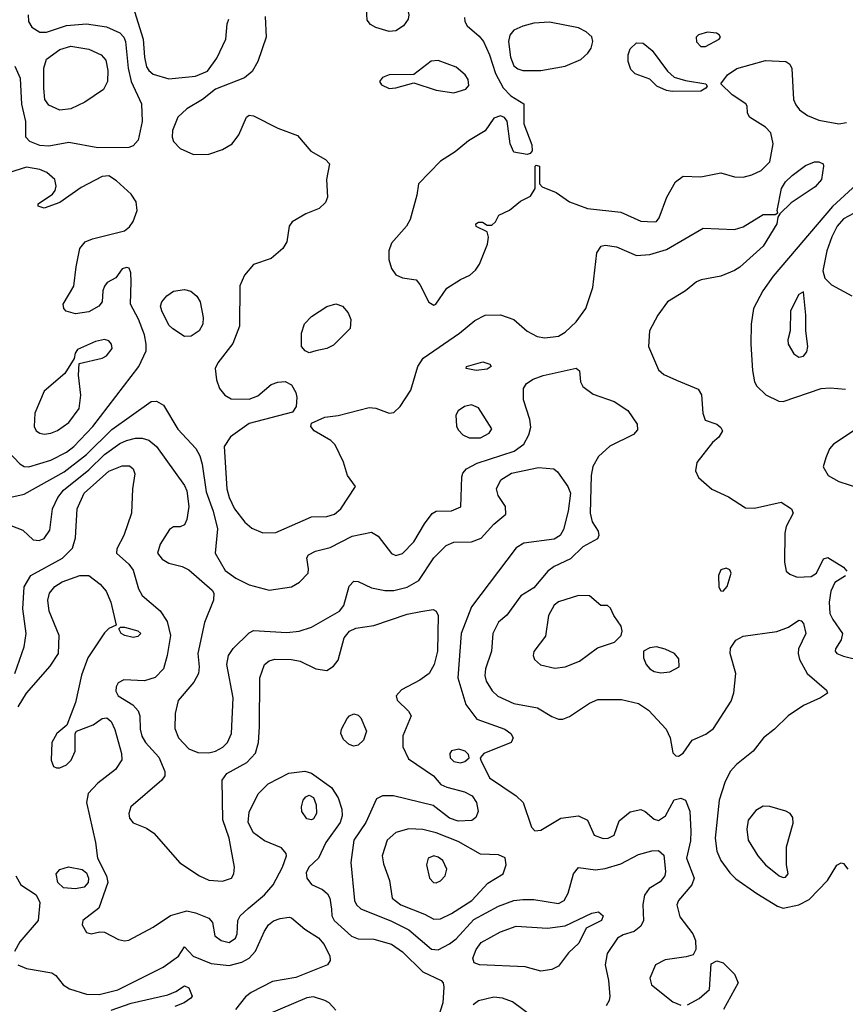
# Model space of a CAD drawing. Extents: x 1173079 to 1307053, y 522583 to 678478.
# Tile 38 of 256: x 1197855 to 1201563, y 547158 to 551583. Entities that reach past the tile are written whole.
import ezdxf

# ---------------------------------------------------------------- set-up
doc = ezdxf.new("R2010")
doc.units = 0

msp = doc.modelspace()

# ---------------------------------------------------------------- linework, layer by layer
at = {"layer": '0CON20XD'}
for points in [[(1199515, 551530.3), (1199455, 551547.5), (1199430.8, 551560.8), (1199415, 551581.4), (1199412.1, 551635), (1199430.8, 551735), (1199447.5, 551755), (1199495, 551762.9), (1199528, 551755), (1199594.4, 551645), (1199602.5, 551605), (1199600, 551585), (1199579.1, 551555), (1199545, 551533.3), (1199515, 551530.3)], [(1197893.1, 551605), (1197893.8, 551575), (1197909.5, 551549.5), (1197945, 551526.8), (1197975, 551527.1), (1198065, 551557), (1198155, 551564.2), (1198245, 551551.3), (1198305, 551524.6), (1198323.1, 551505), (1198330.6, 551485), (1198342.3, 551365), (1198354.8, 551305), (1198402.5, 551205), (1198405.5, 551125.5), (1198387.6, 551042.4), (1198365, 551016.9), (1198345, 551009.2), (1198205, 551006.9), (1198075, 551031.3), (1197985.2, 551014.7), (1197945, 551017.1), (1197900.8, 551035), (1197882, 551055), (1197882.5, 551125), (1197864.1, 551204.1), (1197858.2, 551318.2), (1197835, 551372.9)], [(1198370.1, 551620.1), (1198409.2, 551495), (1198415.2, 551415), (1198425, 551371.9), (1198435, 551354.5), (1198455, 551338.2), (1198525, 551317.9), (1198645, 551328.6), (1198698.3, 551351.7), (1198740.3, 551409.7), (1198781.4, 551495), (1198787.1, 551565), (1198794.4, 551585)], [(1198958, 551598), (1198961.5, 551505), (1198924.7, 551395.3), (1198899.4, 551350.6), (1198865, 551321.9), (1198735, 551271.2), (1198676, 551225), (1198605, 551182.1), (1198565.4, 551145), (1198541.5, 551085), (1198539.6, 551055), (1198545.5, 551035), (1198575, 551003.9), (1198635, 550977.2), (1198705, 550978.2), (1198765, 550999.4), (1198809.1, 551025), (1198839.6, 551065), (1198873.3, 551145), (1198885, 551153.3), (1198905, 551151.5), (1199014, 551095), (1199102.3, 551062.3), (1199162, 550992), (1199228, 550955), (1199247.1, 550935), (1199232.2, 550865), (1199237.8, 550785), (1199229.1, 550760.9), (1199200, 550735), (1199139.4, 550710.6), (1199078.2, 550675), (1199065.4, 550655), (1199054.6, 550585), (1199036.2, 550555), (1198985, 550509.5), (1198905, 550483.3), (1198864.3, 550435), (1198843.6, 550386.4), (1198841.5, 550205), (1198812.7, 550127.3), (1198745, 550041.1), (1198732.3, 550015), (1198739.2, 549965), (1198752.9, 549925), (1198776.3, 549896.3), (1198805, 549878.8), (1198885, 549877.3), (1198925, 549893.1), (1198985, 549942.9), (1199015, 549954.2), (1199047.7, 549957.7), (1199075, 549942.5), (1199095, 549907.5), (1199100, 549885), (1199096.2, 549845), (1199080.7, 549819.3), (1198885, 549768.1), (1198801.9, 549708.1), (1198773.4, 549665), (1198784.7, 549475), (1198795.9, 549435), (1198819.3, 549385), (1198866.2, 549325), (1198897.8, 549297.8), (1198947.1, 549277.1), (1199005, 549278), (1199165, 549348.5), (1199235, 549349.6), (1199269.2, 549360.8), (1199296.9, 549385), (1199362.5, 549485), (1199326.7, 549535), (1199308.8, 549595), (1199271.7, 549671.7), (1199251.7, 549691.7), (1199177.5, 549735), (1199162.5, 549755), (1199165, 549770), (1199225, 549796.2), (1199285, 549804), (1199425, 549840.4), (1199455, 549837.1), (1199515, 549814.4), (1199535, 549818.1), (1199563.5, 549845), (1199611.9, 549918.1), (1199643.5, 550025), (1199667.6, 550062.4), (1199830.5, 550175), (1199898.7, 550231.3), (1199945, 550255.5), (1200015, 550257.3), (1200075, 550235.6), (1200134, 550184), (1200178.6, 550158.6), (1200213.6, 550153.6), (1200275, 550161.5), (1200305, 550178.5), (1200355, 550225.5), (1200397.7, 550285), (1200429.8, 550380.2), (1200448, 550535), (1200467.5, 550565), (1200485, 550570), (1200535, 550561.9), (1200625, 550523.1), (1200685, 550527.5), (1200760.4, 550549.6), (1200925, 550646.7), (1201065, 550640), (1201105, 550652), (1201195, 550707.5), (1201248.3, 550708.3), (1201260, 550715), (1201257.5, 550725), (1201277.1, 550825), (1201294.4, 550855), (1201325, 550883.3), (1201385, 550927.5), (1201425, 550944), (1201445, 550944), (1201463.3, 550935), (1201466.2, 550925), (1201456.7, 550865), (1201428.1, 550831.9), (1201319.7, 550760.3), (1201270, 550710), (1201260, 550695), (1201256, 550665), (1201195, 550565.8), (1201089.3, 550470.7), (1201065, 550455.8), (1201005, 550431.1), (1200915.4, 550414.6), (1200895, 550404.4), (1200845, 550364.5), (1200764.2, 550315), (1200720.8, 550255), (1200684, 550185), (1200680, 550115), (1200725, 550009.2), (1200748, 549988), (1200805, 549963.3)], [(1199852.8, 551592.8), (1199853.6, 551575), (1199864.5, 551555), (1199918.7, 551508.7), (1199937.5, 551485), (1199965.4, 551425), (1199991.8, 551341.8), (1200026.7, 551276.7), (1200061.6, 551241.6), (1200120, 551205), (1200120, 551115), (1200155, 551020), (1200157, 550993), (1200148.3, 550981.7), (1200135, 550977.5), (1200075, 550987.5), (1200058, 551025), (1200045, 551126.7), (1200033.1, 551143.1), (1200015, 551150.6), (1199985, 551140.6), (1199945.9, 551084.1), (1199871.2, 551038.8), (1199811.5, 550988.5), (1199745, 550947.9), (1199646.2, 550845), (1199638.8, 550795), (1199608.6, 550685), (1199592.9, 550655), (1199525, 550578.8), (1199513.3, 550545), (1199513.1, 550505), (1199524.4, 550464.4), (1199545, 550436.7), (1199575, 550423.3), (1199635, 550413.3), (1199652.3, 550392.3), (1199693.2, 550313.2), (1199715, 550300), (1199723.3, 550305), (1199773.8, 550376.2), (1199835, 550415.6), (1199877.5, 550435), (1199902.4, 550457.6), (1199920.6, 550485), (1199956.2, 550575), (1199960, 550605), (1199955, 550630), (1199905, 550653.3), (1199903.3, 550665), (1199915, 550672.5), (1199933, 550673), (1199955, 550660), (1199975, 550660), (1199992.5, 550675), (1200007.5, 550705), (1200055, 550726.7), (1200105, 550767.5), (1200149.3, 550790.7), (1200170, 550825), (1200170, 550925), (1200175, 550930), (1200190, 550925), (1200190, 550845), (1200201.7, 550831.7), (1200265, 550806.2), (1200325, 550764.4), (1200405.3, 550735.3), (1200555, 550717.6), (1200645, 550678.2), (1200705, 550674.3), (1200715, 550676.2), (1200727.9, 550692.1), (1200762.2, 550785), (1200800, 550855), (1200835, 550879.6), (1200915, 550876.2), (1201005, 550895.5), (1201065, 550876.9), (1201105, 550876), (1201143.9, 550886.1), (1201185, 550906), (1201224.7, 550945), (1201240, 551025), (1201229.4, 551075), (1201205, 551100), (1201133.3, 551145), (1201123.9, 551163.9), (1201123.3, 551195), (1201116.7, 551205), (1201055.3, 551245.3), (1201003.8, 551295), (1201034.4, 551335), (1201075.8, 551364.2), (1201205, 551399.5), (1201295.9, 551395.9), (1201313.9, 551383.9), (1201323.8, 551363.8), (1201331.1, 551225), (1201340.6, 551200.6), (1201358.2, 551178.2), (1201393.1, 551153.1), (1201445, 551132.1), (1201535, 551115.4), (1201569.4, 551120.6)], [(1200195, 551354.1), (1200305.5, 551374.5), (1200376.1, 551403.9), (1200407.4, 551432.6), (1200421.4, 551455), (1200429.4, 551485), (1200425.5, 551505.5), (1200398.8, 551528.8), (1200365, 551546.7), (1200235, 551572.1), (1200165, 551567.7), (1200115, 551554.7), (1200075, 551536.1), (1200056, 551514), (1200050.4, 551485), (1200058.9, 551415), (1200075, 551376.2), (1200091.7, 551361.7), (1200114.8, 551354.8), (1200195, 551354.1)], [(1200915, 551462), (1200935, 551462.5), (1200996.2, 551495), (1201003.3, 551505), (1200997.5, 551515), (1200985, 551522), (1200945, 551526.9), (1200903.8, 551515), (1200894, 551505), (1200895, 551483.8), (1200915, 551462)], [(1200785, 551260), (1200760, 551265), (1200716.7, 551285), (1200685, 551316), (1200619.8, 551339.8), (1200599.8, 551359.8), (1200587.3, 551395), (1200587.3, 551425), (1200597.6, 551452.4), (1200625, 551478.9), (1200655, 551477.5), (1200695.6, 551445), (1200765, 551351.2), (1200794.2, 551324.2), (1200845, 551309.2), (1200937.5, 551295), (1200942.5, 551285), (1200936.7, 551275), (1200915, 551262.5), (1200785, 551260)], [(1198035, 551176.4), (1197985, 551199.4), (1197967.3, 551225), (1197962.8, 551275), (1197962.8, 551365), (1197975.4, 551405), (1198035, 551449.7), (1198085, 551464.1), (1198165, 551450.7), (1198221.4, 551425), (1198241.9, 551401.9), (1198250, 551355), (1198248.9, 551305), (1198230.5, 551269.5), (1198147.4, 551212.6), (1198085, 551182.9), (1198035, 551176.4)], [(1199805, 551254.5), (1199859.5, 551270.5), (1199872.7, 551287.3), (1199870, 551315), (1199855.4, 551335.4), (1199815, 551370), (1199735, 551400), (1199703.6, 551396.4), (1199625, 551336.7), (1199515, 551335.6), (1199485, 551323.8), (1199471.2, 551305), (1199479.7, 551289.7), (1199513.7, 551273.7), (1199545, 551276.7), (1199625, 551299.2), (1199725, 551266.2), (1199805, 551254.5)], [(1197895, 549574.1), (1197995, 549603.8), (1198065, 549638.9), (1198098.2, 549665), (1198183.8, 549755), (1198390.4, 550025), (1198422.5, 550095), (1198423.5, 550125), (1198415, 550167.5), (1198387.7, 550237.7), (1198351.8, 550305), (1198355.8, 550405), (1198353.8, 550445), (1198345.8, 550465.8), (1198335, 550470), (1198315, 550463.3), (1198286.9, 550423.1), (1198248.3, 550401.7), (1198235, 550386.2), (1198227.5, 550365), (1198225.8, 550315), (1198210, 550295), (1198165, 550270.3), (1198105, 550261.1), (1198063.6, 550273.6), (1198053.6, 550285), (1198050.4, 550305), (1198098.5, 550385), (1198108.1, 550471.9), (1198125.3, 550554.7), (1198149.4, 550585), (1198181.3, 550598.7), (1198325, 550634.5), (1198348.5, 550651.5), (1198365, 550676), (1198382.5, 550725), (1198377.5, 550765), (1198355, 550798.8), (1198289.6, 550859.6), (1198255, 550880.8), (1198225, 550878.9), (1198130.8, 550829.2), (1198035, 550761.2), (1197965, 550736.2), (1197937.5, 550745), (1197937.5, 550755), (1198001.4, 550798.6), (1198014.3, 550815.7), (1198019.2, 550835), (1198011.9, 550865), (1197977, 550897), (1197945, 550910.4), (1197885, 550920.8), (1197805, 550895.4)], [(1201631, 550859), (1201506.1, 550743.9), (1201238.9, 550431.1), (1201192.7, 550365), (1201150.8, 550285), (1201140.4, 550215), (1201139.6, 550125), (1201146.2, 550006.2), (1201155.5, 549955.5), (1201165.5, 549935.5), (1201207.1, 549897.1), (1201265, 549869.4), (1201285, 549866.9), (1201455, 549925.3), (1201495, 549928.7), (1201565, 549922.7)], [(1201645, 550736.2), (1201555, 550688), (1201526.5, 550655), (1201502.6, 550607.4), (1201480.3, 550545), (1201461.9, 550455), (1201471.7, 550421.7), (1201501.3, 550391.3), (1201592.1, 550342.1)], [(1198595, 550160), (1198543, 550193), (1198525, 550210.8), (1198492.7, 550275), (1198487.5, 550295), (1198493.1, 550315), (1198515, 550342.2), (1198545, 550362.9), (1198595, 550370), (1198622.8, 550362.8), (1198651.1, 550341.1), (1198665.4, 550315.4), (1198679.4, 550245), (1198676.9, 550215), (1198660.8, 550185), (1198625, 550161.4), (1198595, 550160)], [(1201355, 550066.2), (1201375, 550071.2), (1201390.3, 550089.7), (1201395.8, 550115), (1201385.6, 550185), (1201385.5, 550255.5), (1201375, 550360), (1201355, 550347.5), (1201316.7, 550275), (1201316.2, 550185), (1201306, 550145), (1201306.2, 550125), (1201331.7, 550081.7), (1201355, 550066.2)], [(1199155, 550086.2), (1199136.7, 550095), (1199121.2, 550115), (1199120, 550175), (1199133.8, 550216.2), (1199165, 550249.4), (1199235, 550294.4), (1199275, 550305.6), (1199305, 550295.8), (1199330, 550265), (1199342.5, 550235), (1199338.6, 550195), (1199265, 550120.5), (1199235, 550105.6), (1199185, 550094.2), (1199155, 550086.2)], [(1197965, 549719.6), (1197995, 549724.6), (1198025, 549737.5), (1198075, 549772.7), (1198121.8, 549835), (1198128.9, 549895), (1198118.8, 549985), (1198121.7, 550038.3), (1198225, 550061.9), (1198245, 550071.9), (1198270.6, 550105), (1198267.1, 550125), (1198255, 550139.2), (1198235, 550145.7), (1198195, 550136.7), (1198115, 550101.2), (1198103.8, 550085), (1198100, 550060), (1198057.1, 549992.9), (1197965, 549912.9), (1197922.9, 549815), (1197920, 549755), (1197929.2, 549735), (1197945, 549724.4), (1197965, 549719.6)], [(1197788.1, 549431.9), (1197875, 549450), (1198055, 549550.6), (1198155, 549628.8), (1198268.9, 549741.1), (1198445, 549867.5), (1198469.2, 549869.2), (1198500.5, 549850.5), (1198565, 549742.5), (1198645.3, 549655.3), (1198663.6, 549623.6), (1198674.8, 549584.8), (1198691.6, 549461.6), (1198723.8, 549375), (1198743.1, 549295), (1198732.7, 549185), (1198778, 549108), (1198825, 549072.8), (1198885, 549042.9), (1198975, 549019.6), (1199075, 549034.4), (1199112, 549055), (1199150, 549095), (1199152.5, 549115), (1199144.2, 549165), (1199151.3, 549178.7), (1199183.3, 549195), (1199249.5, 549210.5), (1199348.8, 549261.2), (1199435, 549279.6), (1199465, 549261.8), (1199525, 549184.4), (1199545, 549175.6), (1199575, 549184.4), (1199625, 549237.1), (1199672.4, 549317.6), (1199706.9, 549363.1), (1199725.5, 549374.5), (1199795, 549375.7), (1199835.7, 549394.3), (1199841.1, 549528.9), (1199845.6, 549545), (1199862.2, 549565), (1199909.8, 549590.2), (1200075.8, 549644.2), (1200118.8, 549675), (1200142.3, 549717.7), (1200151.4, 549751.4), (1200146.9, 549786.9), (1200117.5, 549875), (1200118, 549925), (1200131.3, 549948.7), (1200162, 549968), (1200206.1, 549983.9), (1200355, 550017.5), (1200370, 550005), (1200374.3, 549955), (1200384.7, 549934.7), (1200430.6, 549900.6), (1200525, 549867.8), (1200587, 549827), (1200628, 549765), (1200630.5, 549739.5), (1200611.3, 549718.7), (1200505, 549666.9), (1200455, 549620), (1200429.1, 549575), (1200421.4, 549535), (1200416.6, 549365), (1200426.9, 549326.9), (1200454, 549285), (1200456.2, 549265), (1200450.5, 549249.5), (1200385, 549213.8), (1200329.4, 549160.6), (1200255, 549126.1), (1200227.5, 549105), (1200165, 549029.4), (1200106.4, 548993.6), (1200043, 548907), (1200005, 548876), (1199979.6, 548825), (1199974.6, 548745), (1199947.1, 548665), (1199944.6, 548635), (1199950.9, 548610.9), (1199977.3, 548567.3), (1200002.7, 548542.7), (1200075, 548509.4), (1200181.1, 548491.1), (1200245, 548451.1), (1200275, 548440), (1200295, 548440), (1200325, 548451.4), (1200415, 548511.8), (1200452.3, 548527.7), (1200558.1, 548528.1), (1200635, 548510), (1200680.1, 548480.1), (1200758.9, 548395), (1200776.7, 548355), (1200788.3, 548288.3), (1200802.5, 548275), (1200813.9, 548273.9), (1200835, 548286.2), (1200875.8, 548345), (1200937.6, 548372.4), (1200972, 548398), (1201050.1, 548519.9), (1201062.9, 548557.1), (1201072.1, 548645), (1201046.9, 548735), (1201048.3, 548758.3)], [(1199905, 550005.8), (1199860, 550015), (1199862.5, 550025), (1199935, 550045.8), (1199966.7, 550035), (1199972.5, 550025), (1199955, 550012.5), (1199905, 550005.8)], [(1200805, 549963.3), (1200903.2, 549923.2), (1200916.8, 549896.8), (1200924.2, 549815), (1200933.9, 549783.9), (1200985.7, 549765.7), (1201005, 549750), (1201011.2, 549735), (1200995, 549707.5), (1200967, 549683), (1200896.6, 549593.4), (1200890, 549555), (1200904.4, 549525), (1200963.9, 549473.9), (1201038.1, 549438.1), (1201115, 549388.9), (1201155, 549388.1), (1201275, 549414.4), (1201322.5, 549385), (1201329.2, 549365), (1201297.1, 549305), (1201291.1, 549275), (1201290, 549145), (1201298.1, 549105), (1201315, 549090.4), (1201347.4, 549077.4), (1201409.4, 549080.6), (1201434.6, 549095.4), (1201465, 549160), (1201485, 549166.2), (1201555, 549122.2), (1201570.5, 549105)], [(1199873.4, 549703.4), (1199925, 549704.5), (1199964.2, 549725), (1199975.7, 549745), (1199915, 549838.5), (1199885, 549851.5), (1199852.5, 549845), (1199824.7, 549825.3), (1199814.4, 549805), (1199817, 549757), (1199825, 549740), (1199845, 549718), (1199873.4, 549703.4)], [(1201635, 549757.1), (1201510, 549675), (1201492.2, 549655), (1201475.5, 549614.5), (1201464.1, 549574.1), (1201486.2, 549535), (1201535, 549507.8), (1201673.3, 549463.3)], [(1197745, 549702.2), (1197855, 549587.3), (1197875, 549575.3), (1197895, 549574.1)], [(1197815, 549310.3), (1197868.6, 549288.6), (1197915, 549246), (1197941.7, 549241.7), (1197965, 549251.1), (1197990.7, 549289.2), (1198001.8, 549385), (1198025.8, 549435), (1198051.9, 549468.1), (1198165, 549559.4), (1198235, 549628.8), (1198305, 549677.8), (1198335, 549692.6), (1198375, 549701.9), (1198405, 549702.5), (1198435, 549694), (1198468.7, 549665), (1198595, 549490), (1198605.3, 549465), (1198614.5, 549395), (1198605, 549337.5), (1198595, 549313.3), (1198576.1, 549303.9), (1198545, 549303.3), (1198528.3, 549291.7), (1198485, 549226.2), (1198474.3, 549185), (1198495, 549158.9), (1198525, 549140), (1198585, 549125.5), (1198615, 549111.2), (1198719.9, 549019.9), (1198726.9, 549005), (1198725.4, 548975), (1198685, 548873.8), (1198655.4, 548735), (1198661.2, 548675), (1198657.9, 548645), (1198636.2, 548605), (1198567.2, 548522.8), (1198553.8, 548465), (1198552.2, 548397.8), (1198567.7, 548355), (1198615, 548306.2), (1198655, 548290), (1198705, 548288.2), (1198735, 548295.3), (1198767.1, 548312.9), (1198788.7, 548335), (1198806.4, 548375), (1198813.5, 548535), (1198785.6, 548685), (1198793.3, 548725), (1198813.3, 548756.7), (1198885, 548827.5), (1198905, 548838.6), (1199055, 548829.6), (1199110, 548835), (1199165, 548853.6), (1199291.1, 548925)], [(1197833.1, 548645), (1197875.3, 548764.7), (1197883.8, 548825), (1197868.8, 548935), (1197875, 549034), (1197904.7, 549085.3), (1198046.5, 549163.5), (1198091.7, 549208.3), (1198106, 549254), (1198112.5, 549385), (1198143.6, 549455), (1198255, 549554.1), (1198315, 549578.5), (1198347.4, 549577.4), (1198364.3, 549565), (1198371.7, 549541.7), (1198362, 549475), (1198357.3, 549365), (1198322.3, 549265), (1198290.8, 549205), (1198288.8, 549185), (1198345, 549135.5), (1198365, 549109.4), (1198389.1, 549025), (1198405.4, 548995), (1198485.9, 548925.9), (1198517.7, 548877.8), (1198531.6, 548815), (1198517.3, 548725), (1198500, 548665), (1198462.7, 548627.3), (1198415, 548612.3), (1198323.2, 548616.8), (1198297.1, 548602.9), (1198287.5, 548585), (1198287.1, 548565), (1198296.7, 548545), (1198363.6, 548503.6), (1198386.7, 548476.7), (1198394.2, 548455), (1198395.8, 548395), (1198403.2, 548363.2), (1198419.3, 548335), (1198479.4, 548269.4), (1198507.1, 548205), (1198506.2, 548185), (1198492.9, 548165), (1198354.4, 548045.6), (1198344.2, 548015.8), (1198347.5, 547995), (1198365, 547973.1), (1198425, 547949.4), (1198457, 547927), (1198574.1, 547794.1), (1198662.5, 547735), (1198705, 547716.5), (1198765, 547711.8), (1198805.7, 547725), (1198816.7, 547745), (1198818.9, 547775), (1198805.3, 547855), (1198795.3, 547905), (1198767.5, 547987.5), (1198763.8, 548165), (1198785, 548194.6), (1198875.5, 548245), (1198914, 548286), (1198927.1, 548335), (1198932.3, 548405), (1198932.7, 548625), (1198955, 548685.8), (1198975, 548701.9), (1199001.1, 548708.9), (1199075, 548707.9), (1199115, 548700), (1199185, 548666), (1199235, 548658), (1199265, 548677.1), (1199285, 548704.2), (1199312.7, 548805), (1199335.5, 548835), (1199365, 548848.8), (1199445, 548860.9), (1199595, 548911.1), (1199656.6, 548923.4), (1199712, 548932), (1199725, 548924.3), (1199735, 548906), (1199731.4, 548745), (1199716.2, 548685), (1199694.2, 548645), (1199652, 548615), (1199569.2, 548570.8), (1199545.7, 548545), (1199550.6, 548525), (1199600.8, 548475), (1199612.5, 548455), (1199576.5, 548365), (1199576.5, 548315), (1199601.9, 548261.9), (1199713.6, 548185), (1199746.4, 548146.3), (1199773.4, 548133.4), (1199853.1, 548113.1), (1199887.8, 548095), (1199906.5, 548065), (1199914.4, 548025), (1199903, 547997), (1199886.4, 547983.6), (1199825, 547980.6), (1199785, 547994.7), (1199711.5, 548051.5), (1199534.4, 548095.6), (1199485, 548095.6), (1199457.9, 548082.1), (1199409.3, 547975), (1199355.9, 547895), (1199342.9, 547795), (1199358.7, 547625), (1199367.3, 547605), (1199386.4, 547586.4), (1199525, 547531.7), (1199602.1, 547492.1), (1199705, 547405.3), (1199735, 547402.5), (1199785, 547430), (1199815, 547452.9), (1199895, 547539.2), (1200005, 547598.9), (1200075, 547623.8), (1200115, 547629.5), (1200165, 547628.9), (1200275, 547611.4), (1200301.2, 547625), (1200318.1, 547658.1), (1200343.1, 547745), (1200365, 547772.2), (1200442, 547762), (1200485, 547768.2), (1200555, 547789.1), (1200635, 547831.2), (1200695, 547847.6), (1200725, 547848.7), (1200747.6, 547827.6), (1200755.9, 547755), (1200752.5, 547735), (1200731.7, 547708.3), (1200682.2, 547677.8), (1200661.9, 547648.1), (1200653.7, 547606.3), (1200656.5, 547535), (1200645, 547508.9), (1200614.7, 547485.3), (1200565, 547470), (1200540, 547455), (1200494, 547386), (1200484.3, 547335), (1200499.2, 547265), (1200505.7, 547195), (1200502.5, 547175), (1200488.7, 547151.3)], [(1199291.1, 548925), (1199310.2, 548949.8), (1199335, 549037.5), (1199355, 549059.5), (1199375, 549058.2), (1199435, 549030.4), (1199495, 549018), (1199535, 549017.2), (1199595, 549032), (1199647.9, 549062.1), (1199715, 549163.8), (1199770.3, 549219.7), (1199805, 549235.3), (1199885, 549236), (1199927.8, 549252.2), (1199985, 549316.2), (1200038.5, 549361.5), (1200037.3, 549395), (1200003.8, 549445), (1199997.1, 549475), (1200015.6, 549515), (1200064, 549545), (1200185, 549570), (1200254.2, 549564.2), (1200270.9, 549550.9), (1200316.9, 549485), (1200328.9, 549455), (1200318, 549375), (1200297.8, 549292.2), (1200282, 549265), (1200255, 549248.2), (1200118.9, 549231.1), (1200085, 549209.2), (1199884.6, 548945), (1199837.2, 548825), (1199823.5, 548625), (1199858.7, 548505), (1199908.8, 548438.8), (1200034, 548394), (1200060.8, 548375), (1200071.2, 548355), (1200062.5, 548335), (1199940, 548285), (1199923.3, 548265), (1199926.2, 548255), (1199965, 548175.6), (1200085.3, 548095.3), (1200115.7, 548065), (1200154, 547954), (1200168.3, 547938.3), (1200195, 547941.2), (1200285, 547994.3), (1200365, 548004.5), (1200406, 547985), (1200435, 547918.8), (1200475, 547903.3), (1200497.5, 547905), (1200525, 547918.8), (1200547.9, 547982.1), (1200597.1, 548022.9), (1200645, 548033.2), (1200665, 548024.5), (1200705, 547990.5), (1200725, 547983.8), (1200755.6, 548005), (1200795, 548076.9), (1200825, 548084.4), (1200845, 548075.7), (1200865.3, 548025.3), (1200870.2, 547935), (1200867.7, 547892.3), (1200850, 547815), (1200884.6, 547725), (1200874.6, 547695), (1200814.4, 547625), (1200806.9, 547605), (1200820.7, 547550.7), (1200878.9, 547475), (1200891.1, 547445), (1200892.5, 547405), (1200879.4, 547380.6), (1200849.3, 547370.7), (1200755, 547357.3), (1200710.8, 547335), (1200685.6, 547275), (1200693.5, 547245), (1200788.8, 547168.8), (1200824.6, 547154.6)], [(1197847.7, 548495), (1197885, 548556.2), (1197992.2, 548677.8), (1198029.5, 548735), (1198032.3, 548815), (1197986.6, 548925), (1197981.6, 548975), (1197988.7, 549005), (1198011.8, 549035), (1198045, 549056.2), (1198124.7, 549084.7), (1198164.8, 549084.8), (1198216.9, 549046.9), (1198242.5, 549015), (1198263.6, 548965), (1198287.5, 548862.5), (1198255, 548846.2), (1198235, 548828.1), (1198160.5, 548715), (1198132.7, 548637.3), (1198105.5, 548515), (1198066.9, 548413.1), (1198022, 548375), (1197998.8, 548335), (1197996.7, 548255), (1198007, 548227), (1198020.7, 548220.7), (1198035, 548220), (1198065, 548234), (1198085.7, 548255), (1198104.2, 548295), (1198104, 548375), (1198110, 548385), (1198185, 548413.5), (1198225, 548443.1), (1198246, 548446), (1198265, 548429.2), (1198282.3, 548392.3), (1198312.5, 548285), (1198313.4, 548256.6), (1198285, 548212.5), (1198205, 548152.2), (1198162.9, 548105), (1198155.4, 548065), (1198195.8, 547885.8), (1198203.8, 547815), (1198244.2, 547735), (1198251.2, 547705), (1198210.3, 547589.7), (1198138.1, 547535), (1198135.8, 547515), (1198155, 547480), (1198175, 547474), (1198215, 547484.2), (1198235, 547482.9), (1198299.1, 547449.1), (1198325, 547442.5), (1198345, 547445.6), (1198455, 547504.1), (1198532.4, 547557.6), (1198605, 547577.5), (1198645, 547569.6), (1198704, 547545), (1198720.8, 547525), (1198731.4, 547465), (1198760, 547445), (1198795, 547435.4), (1198823.6, 547455), (1198831.2, 547475), (1198834.7, 547535.3), (1198845.5, 547555), (1198880.9, 547589.2), (1198955, 547649.6), (1198993.1, 547695), (1199035.5, 547775), (1199052.5, 547825), (1199052, 547835), (1199031.4, 547861.4), (1198955, 547893.3), (1198905, 547928.6), (1198880.4, 547975), (1198885, 548022), (1198925.9, 548104.1), (1198971.5, 548148.5), (1199063, 548197), (1199135.5, 548205.5), (1199165, 548197.5), (1199255, 548132.2), (1199285.9, 548085.9), (1199301.1, 548035), (1199302.7, 548005), (1199294.7, 547975), (1199230.5, 547885), (1199197.1, 547815), (1199154.2, 547775), (1199141.2, 547748.8), (1199144.6, 547725), (1199165, 547696.7), (1199215, 547674.4), (1199237.8, 547655), (1199247.9, 547635), (1199255.4, 547585.4), (1199256.9, 547555), (1199267.7, 547535), (1199345, 547464.6), (1199375, 547451.8), (1199445, 547450.6), (1199525, 547428.4), (1199575, 547393.9), (1199665, 547304.6), (1199747.5, 547265), (1199756.9, 547255), (1199760.5, 547235), (1199755.3, 547165), (1199701.3, 546995)], [(1201015, 549014), (1201033.3, 549035), (1201051.2, 549095), (1201045, 549110), (1201027.7, 549117.7), (1201005, 549111.2), (1200994.3, 549085), (1200995, 549032.5), (1201005, 549016.7), (1201015, 549014)], [(1201565, 549083.1), (1201516.3, 549053.7), (1201498.9, 549015), (1201490.4, 548965), (1201493.9, 548915), (1201506.9, 548886.9), (1201551.4, 548825), (1201544.5, 548795.5), (1201519.2, 548755), (1201518, 548745), (1201526, 548735), (1201555, 548722.3), (1201635, 548703.3)], [(1200258.7, 548668.7), (1200305, 548674), (1200369.5, 548700.5), (1200450.3, 548759.7), (1200526.7, 548785), (1200556.7, 548815), (1200561.2, 548835), (1200557.3, 548857.3), (1200523.3, 548905), (1200508.3, 548938.3), (1200495, 548950), (1200465, 548950), (1200415, 548993.3), (1200365, 548995.8), (1200275, 548966.8), (1200255, 548951.5), (1200229.8, 548905), (1200217.3, 548812.7), (1200165, 548744), (1200161.8, 548725), (1200167.8, 548707.8), (1200193.7, 548683.7), (1200258.7, 548668.7)], [(1201048.3, 548758.3), (1201071.2, 548795), (1201105, 548812.9), (1201256.2, 548833.8), (1201307.7, 548852.3), (1201355, 548884), (1201365, 548882), (1201375, 548870), (1201385.5, 548825), (1201352.9, 548755), (1201351.1, 548735), (1201358.3, 548708.3), (1201391.9, 548645), (1201479.5, 548569.5), (1201483, 548557), (1201452, 548535), (1201375, 548500.7), (1201307.5, 548455), (1201245.9, 548394.1), (1201196, 548355), (1201150, 548295), (1201074.7, 548235.3), (1201046.3, 548203.7), (1201022.1, 548155), (1200996.9, 548075), (1200978.8, 547905), (1200986.6, 547846.6), (1201004.6, 547805), (1201045, 547748.9), (1201072.2, 547722.2), (1201166.3, 547656.3), (1201259, 547599), (1201285, 547590.3), (1201355, 547605.3), (1201400.6, 547629.4), (1201483.1, 547715), (1201526.1, 547783.9), (1201545, 547793.8), (1201555, 547791.2), (1201574.2, 547765)], [(1198365, 548807.1), (1198326.7, 548815), (1198310, 548825), (1198300, 548845), (1198307.5, 548852.5), (1198325, 548853.3), (1198385, 548837.1), (1198398.8, 548825), (1198385, 548810.8), (1198365, 548807.1)], [(1200735, 548647.5), (1200775, 548652.5), (1200816.7, 548675), (1200815, 548710), (1200796.7, 548735), (1200755, 548754.2), (1200715, 548764.2), (1200685, 548760), (1200657.5, 548745), (1200656.2, 548715), (1200668.8, 548685), (1200685, 548666.2), (1200705, 548654.2), (1200735, 548647.5)], [(1199355, 548318.5), (1199334.4, 548325), (1199308.8, 548348.8), (1199297.7, 548375), (1199300, 548395), (1199325, 548442.5), (1199335.7, 548455), (1199355, 548463.6), (1199375, 548457.5), (1199387.5, 548445), (1199412.1, 548385), (1199399.6, 548345), (1199375, 548323.1), (1199355, 548318.5)], [(1199835, 548243.3), (1199855, 548249.2), (1199873.3, 548265), (1199870.5, 548280.5), (1199856.2, 548295), (1199827.5, 548305), (1199795, 548297.5), (1199787.1, 548285), (1199788.1, 548265), (1199805, 548248.9), (1199835, 548243.3)], [(1199165, 547986.5), (1199145, 547991.5), (1199122.7, 548025), (1199120.5, 548045), (1199127.5, 548075), (1199139.5, 548090.5), (1199155, 548097.3), (1199175, 548086.7), (1199186.7, 548055), (1199187.7, 548015), (1199175, 547992.2), (1199165, 547986.5)], [(1201285, 547727.5), (1201295, 547730), (1201307.5, 547745), (1201299.4, 547785), (1201300, 547865), (1201328.7, 547971.3), (1201327.8, 547997.8), (1201316, 548015), (1201296.7, 548026.7), (1201225, 548047.1), (1201195, 548048.2), (1201161.5, 548028.5), (1201127.3, 547985), (1201121.8, 547945), (1201126.9, 547895), (1201170.6, 547825), (1201205, 547784.2), (1201266.2, 547735), (1201285, 547727.5)], [(1199715, 547540.4), (1199745, 547542.5), (1199795, 547566.8), (1199885.5, 547625), (1199958.3, 547701.7), (1200026.7, 547745), (1200040, 547785), (1200036.1, 547816.1), (1200005, 547830), (1199925, 547832.2), (1199825, 547889.2), (1199725, 547928), (1199665, 547943.3), (1199603.1, 547946.9), (1199545, 547930), (1199505.5, 547895), (1199482.9, 547825), (1199488.8, 547788.8), (1199515.5, 547715), (1199528.2, 547635), (1199566.7, 547605), (1199673.1, 547563.1), (1199715, 547540.4)], [(1199725, 547703.6), (1199745, 547713.3), (1199765.7, 547735), (1199772.9, 547765), (1199755.6, 547805), (1199735, 547819.6), (1199715, 547824.5), (1199690, 547815), (1199681.5, 547785), (1199695.5, 547725), (1199714.2, 547705), (1199725, 547703.6)], [(1198105, 547676.4), (1198052.1, 547682.1), (1198025.8, 547705), (1198019.2, 547745), (1198035.6, 547764.4), (1198073.5, 547776.5), (1198135, 547764.5), (1198155, 547748.9), (1198163.3, 547725), (1198161.8, 547705), (1198145, 547684.6), (1198105, 547676.4)], [(1197836.7, 547735), (1197860, 547695), (1197929.3, 547649.3), (1197944.4, 547615), (1197938.2, 547535), (1197855, 547439.4), (1197831.2, 547395)], [(1200196.4, 547306.4), (1200125.7, 547325.7), (1199920, 547335), (1199896.2, 547345), (1199890.8, 547365), (1199905.6, 547405), (1199927.1, 547435), (1200015, 547483.5), (1200085, 547508.6), (1200225, 547500.5), (1200305, 547510.5), (1200425, 547567.8), (1200455, 547574.2), (1200475.6, 547555), (1200468.1, 547535), (1200400, 547500), (1200366.9, 547433.1), (1200320.3, 547389.7), (1200275, 547330), (1200245, 547314.3), (1200196.4, 547306.4)], [(1197845.6, 547335), (1197885, 547318.8), (1197999, 547299), (1198016.8, 547286.8), (1198050, 547245), (1198078.2, 547228.2), (1198155, 547202.8), (1198211.8, 547201.8), (1198295, 547223.7), (1198498.5, 547325), (1198568, 547375), (1198595, 547416.2), (1198633.9, 547373.9), (1198715, 547341.4), (1198795, 547332.1), (1198852.2, 547347.8), (1198884.8, 547365.2), (1198913.8, 547396.2), (1198953.7, 547486.3), (1198972.9, 547515), (1198995, 547533.8), (1199025, 547543.6), (1199065, 547550), (1199075, 547546), (1199135, 547495.9), (1199196.8, 547456.8), (1199223, 547427), (1199247.8, 547375), (1199248.9, 547355), (1199237.1, 547335), (1199095, 547278.1), (1198989.6, 547260.4), (1198895, 547211.2), (1198868.7, 547191.3), (1198823.5, 547135)], [(1200855, 547155.6), (1200906.6, 547183.4), (1200953.8, 547225), (1200960.7, 547339.3), (1200986.4, 547353.6), (1201015, 547343.8), (1201065, 547293.8), (1201082.5, 547255), (1201016.2, 547135)], [(1198265, 547131.6), (1198355, 547162.8), (1198519.8, 547200.2), (1198556.7, 547215), (1198595, 547241.2), (1198615, 547232.5), (1198628.8, 547195), (1198624, 547186), (1198593.3, 547165), (1198551.7, 547148.3)], [(1199275, 547131.4), (1199245, 547164.4), (1199225, 547175.5), (1199175, 547190.9), (1199145, 547187.5), (1198965, 547110)], [(1200155, 547104.4), (1200068.8, 547168.8), (1200023.3, 547185), (1199985, 547190), (1199915, 547173.5), (1199892.5, 547155)]]:
    msp.add_lwpolyline(points, dxfattribs=at)

doc.saveas('drawing.dxf')
